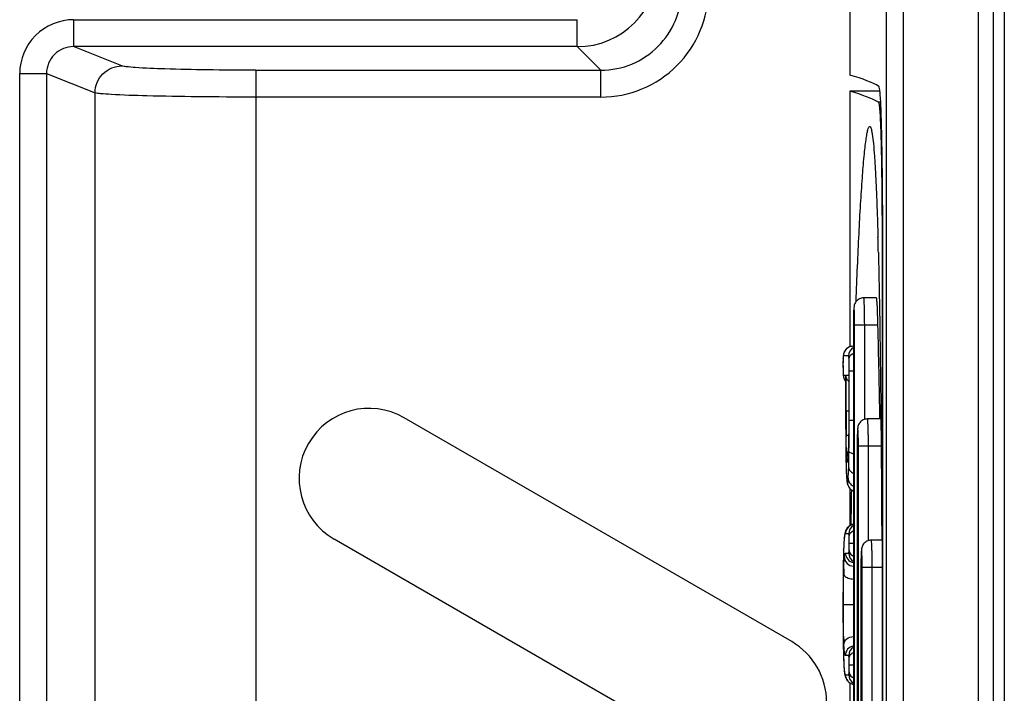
# Model space of a CAD drawing. Header units: millimetres. Extents: x 0 to 2000, y 0 to 2200.
# Tile 26 of 54: x 1310 to 1328, y 1083 to 1096. Entities that reach past the tile are written whole.
import ezdxf

# ---------------------------------------------------------------- set-up
doc = ezdxf.new("R2010")
doc.units = ezdxf.units.MM
doc.header["$LTSCALE"] = 143.407407
doc.layers.add('00_COMPONENTS', color=7, linetype='CONTINUOUS')

msp = doc.modelspace()

# ---------------------------------------------------------------- linework, layer by layer
at = {"layer": '00_COMPONENTS', "color": 7, "linetype": 'CONTINUOUS'}
for p, q in [((1326.092, 1156.286), (1326.092, 1043.255)), ((1326.411, 1156.277), (1326.411, 1043.264)), ((1325.416, 1155.97), (1325.416, 1094.806)), ((1327.806, 1043.57), (1327.806, 1155.97)), ((1328.087, 1043.57), (1328.087, 1155.97)), ((1328.287, 1155.82), (1328.287, 1043.72)), ((1310.998, 1095.833), (1320.355, 1095.833)), ((1310.998, 1095.833), (1310.998, 1095.334)), ((1320.355, 1095.334), (1320.355, 1095.833)), ((1320.355, 1095.334), (1310.998, 1095.334)), ((1311.895, 1094.976), (1310.998, 1095.334)), ((1320.355, 1095.334), (1320.792, 1094.896)), ((1309.998, 1094.836), (1310.496, 1094.836)), ((1309.998, 1041.651), (1309.998, 1094.836)), ((1310.496, 1094.836), (1311.397, 1094.476)), ((1310.496, 1094.836), (1310.496, 1041.651)), ((1314.385, 1094.896), (1320.792, 1094.896)), ((1314.386, 1094.896), (1314.386, 1043.468)), ((1320.792, 1094.396), (1320.792, 1094.896)), ((1311.397, 1043.468), (1311.397, 1094.476)), ((1325.976, 1094.506), (1325.416, 1094.506)), ((1325.416, 1094.506), (1325.416, 1089.759)), ((1320.792, 1094.396), (1314.386, 1094.396)), ((1325.99, 1094.301), (1325.948, 1094.301)), ((1325.937, 1091.889), (1325.939, 1091.786)), ((1326.017, 1091.728), (1326.017, 1074.613)), ((1326.03, 1074.551), (1326.03, 1091.79)), ((1326.03, 1091.601), (1326.017, 1091.601)), ((1325.913, 1090.67), (1325.675, 1090.67)), ((1325.484, 1090.17), (1325.484, 1076.17)), ((1325.507, 1090.17), (1325.94, 1090.17)), ((1325.507, 1076.17), (1325.507, 1090.17)), ((1325.693, 1088.412), (1325.693, 1090.17)), ((1325.329, 1089.691), (1325.32, 1089.677)), ((1325.339, 1089.704), (1325.329, 1089.691)), ((1325.351, 1089.717), (1325.339, 1089.704)), ((1325.364, 1089.729), (1325.351, 1089.717)), ((1325.379, 1089.74), (1325.364, 1089.729)), ((1325.395, 1089.75), (1325.379, 1089.74)), ((1325.412, 1089.758), (1325.395, 1089.75)), ((1325.431, 1089.764), (1325.412, 1089.758)), ((1325.452, 1089.768), (1325.431, 1089.764)), ((1325.473, 1089.77), (1325.452, 1089.768)), ((1325.479, 1089.77), (1325.473, 1089.77)), ((1325.484, 1089.77), (1325.479, 1089.77)), ((1325.291, 1089.516), (1325.29, 1089.475)), ((1325.292, 1089.547), (1325.291, 1089.516)), ((1325.293, 1089.561), (1325.292, 1089.547)), ((1325.292, 1089.54), (1325.292, 1089.547)), ((1325.292, 1089.542), (1325.292, 1089.54)), ((1325.294, 1089.574), (1325.293, 1089.561)), ((1325.295, 1089.595), (1325.294, 1089.574)), ((1325.297, 1089.605), (1325.295, 1089.595)), ((1325.298, 1089.615), (1325.297, 1089.605)), ((1325.301, 1089.625), (1325.298, 1089.615)), ((1325.394, 1089.59), (1325.299, 1089.59)), ((1325.303, 1089.636), (1325.301, 1089.625)), ((1325.308, 1089.649), (1325.303, 1089.636)), ((1325.313, 1089.663), (1325.308, 1089.649)), ((1325.32, 1089.677), (1325.313, 1089.663)), ((1325.29, 1089.475), (1325.29, 1089.411)), ((1325.29, 1089.411), (1325.291, 1089.331)), ((1325.291, 1089.331), (1325.292, 1089.286)), ((1325.403, 1089.317), (1325.484, 1089.317)), ((1325.403, 1088.397), (1325.403, 1089.317)), ((1325.292, 1089.286), (1325.292, 1089.28)), ((1325.292, 1089.286), (1325.292, 1089.28)), ((1325.292, 1089.28), (1325.293, 1089.267)), ((1325.293, 1089.267), (1325.295, 1089.231)), ((1325.295, 1089.231), (1325.298, 1089.212)), ((1325.298, 1089.212), (1325.3, 1089.202)), ((1325.299, 1089.233), (1325.34, 1089.233)), ((1325.299, 1089.233), (1325.299, 1089.233)), ((1325.3, 1089.202), (1325.303, 1089.191)), ((1325.303, 1089.191), (1325.307, 1089.178)), ((1325.307, 1089.178), (1325.312, 1089.164)), ((1325.312, 1089.164), (1325.319, 1089.15)), ((1325.319, 1089.15), (1325.327, 1089.136)), ((1325.327, 1089.136), (1325.337, 1089.122)), ((1325.34, 1089.233), (1325.34, 1088.397)), ((1325.34, 1089.227), (1325.34, 1089.233)), ((1325.347, 1089.233), (1325.397, 1089.233)), ((1325.347, 1088.57), (1325.347, 1089.233)), ((1325.397, 1089.233), (1325.397, 1088.382)), ((1325.397, 1089.227), (1325.397, 1089.233)), ((1325.337, 1089.122), (1325.34, 1089.118)), ((1324.337, 1084.286), (1317.137, 1088.443)), ((1325.347, 1088.57), (1325.397, 1088.57)), ((1325.995, 1088.42), (1325.745, 1088.42)), ((1325.34, 1088.397), (1325.341, 1088.054)), ((1325.396, 1088.222), (1325.395, 1088.077)), ((1325.397, 1088.382), (1325.396, 1088.222)), ((1325.403, 1088.397), (1325.484, 1088.397)), ((1325.341, 1088.054), (1325.343, 1087.793)), ((1325.395, 1088.077), (1325.394, 1087.989)), ((1325.392, 1087.91), (1325.39, 1087.808)), ((1325.394, 1087.989), (1325.392, 1087.91)), ((1325.554, 1087.92), (1325.554, 1078.42)), ((1325.576, 1087.92), (1325.999, 1087.92)), ((1325.576, 1078.42), (1325.576, 1087.92)), ((1325.763, 1086.162), (1325.763, 1087.92)), ((1325.343, 1087.793), (1325.345, 1087.679)), ((1325.345, 1087.679), (1325.347, 1087.576)), ((1325.382, 1087.675), (1325.381, 1087.671)), ((1325.381, 1087.671), (1325.381, 1087.668)), ((1325.381, 1087.668), (1325.381, 1087.666)), ((1325.381, 1087.666), (1325.381, 1087.665)), ((1325.383, 1087.685), (1325.382, 1087.68)), ((1325.382, 1087.68), (1325.382, 1087.675)), ((1325.384, 1087.698), (1325.383, 1087.691)), ((1325.383, 1087.691), (1325.383, 1087.685)), ((1325.385, 1087.713), (1325.384, 1087.705)), ((1325.384, 1087.705), (1325.384, 1087.698)), ((1325.386, 1087.731), (1325.385, 1087.721)), ((1325.385, 1087.721), (1325.385, 1087.713)), ((1325.387, 1087.751), (1325.386, 1087.731)), ((1325.389, 1087.786), (1325.387, 1087.751)), ((1325.39, 1087.814), (1325.389, 1087.786)), ((1325.39, 1087.808), (1325.39, 1087.814)), ((1325.401, 1087.814), (1325.401, 1087.818)), ((1325.347, 1087.576), (1325.349, 1087.497)), ((1325.349, 1087.52), (1325.349, 1087.515)), ((1325.349, 1087.497), (1325.351, 1087.453)), ((1325.381, 1087.665), (1325.38, 1087.665)), ((1325.351, 1087.453), (1325.352, 1087.413)), ((1325.352, 1087.413), (1325.354, 1087.378)), ((1325.354, 1087.378), (1325.355, 1087.362)), ((1325.355, 1087.362), (1325.356, 1087.346)), ((1325.356, 1087.346), (1325.357, 1087.332)), ((1325.357, 1087.332), (1325.358, 1087.319)), ((1325.358, 1087.319), (1325.359, 1087.307)), ((1325.359, 1087.307), (1325.36, 1087.296)), ((1325.36, 1087.296), (1325.361, 1087.285)), ((1325.361, 1087.285), (1325.362, 1087.275)), ((1325.362, 1087.275), (1325.363, 1087.266)), ((1325.363, 1087.266), (1325.364, 1087.257)), ((1325.364, 1087.257), (1325.366, 1087.248)), ((1325.366, 1087.248), (1325.367, 1087.24)), ((1325.367, 1087.24), (1325.369, 1087.232)), ((1325.369, 1087.232), (1325.37, 1087.223)), ((1325.37, 1087.223), (1325.373, 1087.214)), ((1325.373, 1087.214), (1325.375, 1087.205)), ((1325.375, 1087.205), (1325.379, 1087.194)), ((1325.379, 1087.194), (1325.384, 1087.183)), ((1325.384, 1087.183), (1325.39, 1087.171)), ((1325.39, 1087.171), (1325.397, 1087.157)), ((1325.397, 1087.157), (1325.407, 1087.143)), ((1325.407, 1087.143), (1325.419, 1087.129)), ((1325.416, 1087.132), (1325.416, 1086.437)), ((1325.419, 1087.129), (1325.432, 1087.116)), ((1325.432, 1087.116), (1325.448, 1087.104)), ((1325.448, 1087.104), (1325.465, 1087.093)), ((1325.465, 1087.093), (1325.484, 1087.085)), ((1325.484, 1087.085), (1325.484, 1087.084)), ((1325.371, 1086.396), (1325.36, 1086.381)), ((1325.384, 1086.411), (1325.371, 1086.396)), ((1325.4, 1086.426), (1325.384, 1086.411)), ((1325.419, 1086.439), (1325.4, 1086.426)), ((1325.44, 1086.451), (1325.419, 1086.439)), ((1325.463, 1086.459), (1325.44, 1086.451)), ((1325.484, 1086.464), (1325.463, 1086.459)), ((1325.316, 1086.229), (1325.312, 1086.195)), ((1325.315, 1086.208), (1325.316, 1086.229)), ((1325.321, 1086.268), (1325.316, 1086.23)), ((1325.316, 1086.23), (1325.316, 1086.229)), ((1325.323, 1086.279), (1325.321, 1086.268)), ((1325.325, 1086.29), (1325.323, 1086.279)), ((1325.327, 1086.3), (1325.325, 1086.29)), ((1325.33, 1086.31), (1325.327, 1086.3)), ((1325.333, 1086.32), (1325.33, 1086.31)), ((1325.336, 1086.331), (1325.333, 1086.32)), ((1325.34, 1086.342), (1325.336, 1086.331)), ((1325.397, 1086.287), (1325.337, 1086.287)), ((1325.345, 1086.354), (1325.34, 1086.342)), ((1325.352, 1086.367), (1325.345, 1086.354)), ((1325.36, 1086.381), (1325.352, 1086.367)), ((1315.837, 1086.192), (1321.087, 1083.16)), ((1325.303, 1086.038), (1325.301, 1085.988)), ((1325.304, 1086.073), (1325.303, 1086.038)), ((1325.306, 1086.107), (1325.304, 1086.073)), ((1325.308, 1086.138), (1325.306, 1086.107)), ((1325.31, 1086.168), (1325.308, 1086.138)), ((1325.312, 1086.195), (1325.31, 1086.168)), ((1325.405, 1086.113), (1325.484, 1086.113)), ((1326.01, 1086.17), (1325.815, 1086.17)), ((1325.297, 1085.841), (1325.294, 1085.673)), ((1325.299, 1085.935), (1325.297, 1085.841)), ((1325.301, 1085.988), (1325.299, 1085.935)), ((1325.301, 1085.982), (1325.301, 1085.988)), ((1325.336, 1085.93), (1325.397, 1085.93)), ((1325.294, 1085.673), (1325.292, 1085.476)), ((1325.624, 1085.67), (1325.624, 1080.67)), ((1325.646, 1085.67), (1326.012, 1085.67)), ((1325.646, 1080.67), (1325.646, 1085.67)), ((1325.832, 1080.67), (1325.832, 1085.67)), ((1325.292, 1085.476), (1325.291, 1085.241)), ((1325.293, 1085.577), (1325.293, 1085.579)), ((1325.291, 1085.241), (1325.29, 1084.979)), ((1325.29, 1084.979), (1325.29, 1084.735)), ((1325.298, 1084.975), (1325.484, 1084.975)), ((1325.29, 1084.735), (1325.291, 1084.527)), ((1325.291, 1084.527), (1325.293, 1084.378)), ((1325.293, 1084.38), (1325.293, 1084.378)), ((1325.293, 1084.378), (1325.295, 1084.201)), ((1325.295, 1084.201), (1325.297, 1084.102)), ((1325.297, 1084.102), (1325.3, 1084)), ((1325.397, 1084.027), (1325.335, 1084.027)), ((1325.3, 1084), (1325.303, 1083.936)), ((1325.301, 1084), (1325.301, 1083.994)), ((1325.303, 1083.936), (1325.304, 1083.895)), ((1325.304, 1083.895), (1325.306, 1083.857)), ((1325.306, 1083.857), (1325.308, 1083.822)), ((1325.405, 1083.853), (1325.484, 1083.853)), ((1325.308, 1083.822), (1325.31, 1083.789)), ((1325.31, 1083.789), (1325.312, 1083.76)), ((1325.312, 1083.76), (1325.315, 1083.734)), ((1325.315, 1083.745), (1325.316, 1083.724)), ((1325.315, 1083.734), (1325.316, 1083.723)), ((1325.316, 1083.724), (1325.321, 1083.686)), ((1325.316, 1083.724), (1325.316, 1083.723)), ((1325.321, 1083.686), (1325.323, 1083.675)), ((1325.323, 1083.675), (1325.326, 1083.664)), ((1325.326, 1083.664), (1325.328, 1083.654)), ((1325.328, 1083.654), (1325.331, 1083.644)), ((1325.331, 1083.644), (1325.334, 1083.634)), ((1325.337, 1083.67), (1325.397, 1083.67)), ((1325.334, 1083.634), (1325.337, 1083.623)), ((1325.337, 1083.623), (1325.342, 1083.612)), ((1325.342, 1083.612), (1325.347, 1083.6)), ((1325.347, 1083.6), (1325.354, 1083.587)), ((1325.354, 1083.587), (1325.362, 1083.573)), ((1325.362, 1083.573), (1325.373, 1083.559)), ((1325.373, 1083.559), (1325.386, 1083.544)), ((1325.386, 1083.544), (1325.403, 1083.53)), ((1325.403, 1083.53), (1325.421, 1083.517)), ((1325.416, 1083.521), (1325.416, 1082.818)), ((1325.421, 1083.517), (1325.442, 1083.506)), ((1325.442, 1083.506), (1325.465, 1083.498)), ((1325.465, 1083.498), (1325.484, 1083.494))]:
    msp.add_line(p, q, dxfattribs=at)
for centre, radius, start, end in [((1320.354, 1096.833), 1.5, 270.0249, 359.9751), ((1320.792, 1096.395), 1.999, 269.9929, 0.0044), ((1320.794, 1096.394), 1.498, 269.9525, 0.0458), ((1231.945, 1089.176), 94.031, 1.42368, 1.59086), ((1334.668, 1090.171), 9.184, 179.6013, 180.0013), ((1025.57, 1083.171), 300.452, 1.00111, 1.335), ((1325.479, 1089.591), 0.18, 90.0175, 180.0175), ((1325.574, 1089.59), 0.18, 120.0326, 180.0045), ((1327.802, 1089.452), 2.511, 178.3236, 179.1343), ((1327.174, 1089.47), 1.884, 177.8631, 178.2975), ((1329.791, 1089.407), 4.5, 179.9518, 180.827), ((1327.914, 1089.381), 2.623, 180.8487, 182.0635), ((1325.48, 1089.234), 0.181, 202.529, 219.3647), ((1316.487, 1087.317), 1.3, 60, 240), ((1385.91, 1088.56), 60.563, 179.99044, 180.20273), ((1358.465, 1088.446), 33.118, 180.1733, 180.6085), ((1318.695, 1088.042), 6.699, 358.051, 358.5963), ((1334.738, 1087.921), 9.184, 179.6013, 180.0013), ((1325.475, 1087.739), 0.118, 169.2331, 178.4906), ((1328.48, 1087.893), 3.126, 182.7649, 183.218), ((1322.012, 1087.911), 3.379, 356.8758, 357.2927), ((1320.349, 1087.988), 5.044, 357.3191, 357.9559), ((1335.748, 1087.822), 10.403, 181.4031, 181.6674), ((1332.893, 1087.737), 7.548, 181.6928, 182.1451), ((1325.553, 1087.251), 0.18, 179.9967, 247.6777), ((1552.901, 1083.481), 227.484, 179.087, 179.25225), ((1325.517, 1086.287), 0.18, 100.5484, 180.0159), ((1325.577, 1086.287), 0.18, 120.9017, 180.005), ((1326.137, 1086.113), 0.828, 172.2209, 173.4008), ((1331.819, 1085.759), 6.522, 177.5004, 177.986), ((1334.759, 1085.657), 9.464, 178.121, 178.3088), ((1325.516, 1085.93), 0.18, 179.9839, 259.8902), ((1325.577, 1085.93), 0.18, 179.995, 239.0983), ((1334.808, 1085.671), 9.184, 179.6013, 180.0013), ((1387.23, 1084.984), 61.94, 179.451, 180.0546), ((1337.578, 1085.268), 12.278, 178.2693, 178.6997), ((1379.676, 1084.911), 54.386, 179.9853, 180.5596), ((1323.687, 1083.16), 1.3, 300, 60), ((1331.572, 1084.515), 6.27, 181.6228, 182.523), ((1325.515, 1084.028), 0.18, 99.9454, 180.0162), ((1337.924, 1084.409), 12.63, 181.6273, 181.8586), ((1325.577, 1084.027), 0.18, 120.9017, 180.005), ((1335.198, 1084.318), 9.903, 181.8773, 182.2418), ((1325.517, 1083.67), 0.18, 179.9841, 259.4516), ((1325.577, 1083.67), 0.18, 179.995, 239.0983)]:
    msp.add_arc(centre, radius, start, end, dxfattribs=at)
for centre, major_axis, start_param in [((954.696, 1094.41), (371.413, 0), 0.028602), ((954.79, 1094.11), (371.319, 0), 0.029417)]:
    msp.add_ellipse(centre, major_axis=major_axis, ratio=0.017455, start_param=start_param, end_param=0.061087, dxfattribs=at)
for points, knots in [([(1310.998, 1095.833), (1310.743, 1095.833), (1310.212, 1095.622), (1309.997, 1095.091), (1309.998, 1094.836)], [0, 0, 0, 0, 0.50011, 1, 1, 1, 1]), ([(1310.998, 1095.334), (1310.871, 1095.334), (1310.603, 1095.23), (1310.495, 1094.964), (1310.496, 1094.836)], [0, 0, 0, 0, 0.499757, 1, 1, 1, 1]), ([(1311.397, 1094.476), (1311.398, 1094.603), (1311.504, 1094.868), (1311.768, 1094.975), (1311.895, 1094.976)], [0, 0, 0, 0, 0.500433, 1, 1, 1, 1]), ([(1314.385, 1094.896), (1314.083, 1094.896), (1313.52, 1094.899), (1312.773, 1094.916), (1312.271, 1094.931), (1312.006, 1094.957), (1311.921, 1094.965), (1311.895, 1094.976)], [0, 0, 0, 0, 0.363565, 0.67758, 0.899637, 0.966212, 1, 1, 1, 1]), ([(1314.386, 1094.396), (1314.023, 1094.396), (1313.347, 1094.399), (1312.451, 1094.416), (1311.849, 1094.432), (1311.53, 1094.457), (1311.429, 1094.465), (1311.397, 1094.476)], [0, 0, 0, 0, 0.363629, 0.677708, 0.899785, 0.966339, 1, 1, 1, 1]), ([(1326.03, 1091.79), (1326.029, 1092.148), (1326.027, 1092.667), (1326.018, 1093.326), (1326.011, 1093.742), (1326.001, 1094.083), (1325.991, 1094.317), (1325.981, 1094.456), (1325.975, 1094.527), (1325.966, 1094.568), (1325.963, 1094.592), (1325.957, 1094.595)], [0, 0, 0, 0, 0.382896, 0.554141, 0.70387, 0.826935, 0.919114, 0.952601, 0.977307, 0.993061, 1, 1, 1, 1]), ([(1325.948, 1094.301), (1325.953, 1094.298), (1325.957, 1094.275), (1325.965, 1094.238), (1325.97, 1094.173), (1325.977, 1094.087), (1325.983, 1093.979), (1325.988, 1093.85), (1325.993, 1093.701), (1326, 1093.466), (1326.006, 1093.134), (1326.012, 1092.698), (1326.015, 1092.223), (1326.016, 1091.896), (1326.017, 1091.728)], [0, 0, 0, 0, 0.006972, 0.022794, 0.047597, 0.08122, 0.123385, 0.17373, 0.231819, 0.297138, 0.44711, 0.618362, 0.804846, 1, 1, 1, 1]), ([(1325.535, 1090.604), (1325.542, 1090.82), (1325.559, 1091.239), (1325.586, 1091.841), (1325.616, 1092.388), (1325.647, 1092.868), (1325.675, 1093.218), (1325.699, 1093.453), (1325.716, 1093.591), (1325.733, 1093.699), (1325.75, 1093.781), (1325.763, 1093.826), (1325.779, 1093.852), (1325.787, 1093.852)], [0, 0, 0, 0, 0.198817, 0.384347, 0.553341, 0.701868, 0.825322, 0.876091, 0.918739, 0.952698, 0.977543, 0.993045, 1, 1, 1, 1]), ([(1325.787, 1093.852), (1325.792, 1093.852), (1325.803, 1093.838), (1325.813, 1093.81), (1325.824, 1093.764), (1325.84, 1093.671), (1325.858, 1093.514), (1325.877, 1093.282), (1325.894, 1092.997), (1325.91, 1092.663), (1325.924, 1092.289), (1325.933, 1092.026), (1325.937, 1091.889)], [0, 0, 0, 0, 0.007881, 0.023038, 0.046558, 0.07851, 0.16684, 0.285574, 0.431532, 0.601356, 0.791835, 1, 1, 1, 1]), ([(1325.947, 1091.512), (1325.968, 1090.673), (1325.993, 1088.892), (1326.006, 1087.112), (1326.01, 1086.171)], [0, 0, 0, 0, 0.471477, 1, 1, 1, 1]), ([(1325.675, 1090.67), (1325.648, 1090.67), (1325.592, 1090.657), (1325.528, 1090.605), (1325.499, 1090.541), (1325.489, 1090.467), (1325.486, 1090.368), (1325.485, 1090.284), (1325.484, 1090.235)], [0, 0, 0, 0, 0.153497, 0.306305, 0.447832, 0.532177, 0.722809, 1, 1, 1, 1]), ([(1325.693, 1090.17), (1325.693, 1090.234), (1325.692, 1090.327), (1325.69, 1090.445), (1325.688, 1090.52), (1325.686, 1090.581), (1325.683, 1090.623), (1325.681, 1090.647), (1325.679, 1090.66), (1325.678, 1090.666), (1325.676, 1090.67), (1325.675, 1090.67)], [0, 0, 0, 0, 0.381845, 0.554327, 0.705594, 0.829782, 0.922171, 0.955323, 0.97934, 0.994097, 1, 1, 1, 1]), ([(1325.94, 1090.17), (1325.939, 1090.234), (1325.936, 1090.327), (1325.931, 1090.445), (1325.928, 1090.52), (1325.924, 1090.581), (1325.921, 1090.623), (1325.918, 1090.647), (1325.916, 1090.66), (1325.915, 1090.666), (1325.914, 1090.67), (1325.913, 1090.67)], [0, 0, 0, 0, 0.381664, 0.554116, 0.705391, 0.829621, 0.922078, 0.955269, 0.979325, 0.994113, 1, 1, 1, 1]), ([(1325.507, 1090.17), (1325.507, 1090.211), (1325.506, 1090.292), (1325.505, 1090.378), (1325.495, 1090.544), (1325.486, 1090.378), (1325.485, 1090.292), (1325.484, 1090.211), (1325.484, 1090.17)], [0, 0, 0, 0, 0.191137, 0.353199, 0.5, 0.646802, 0.808864, 1, 1, 1, 1]), ([(1325.299, 1089.59), (1325.296, 1089.59), (1325.295, 1089.566), (1325.293, 1089.555), (1325.292, 1089.542)], [0, 0, 0, 0, 0.188825, 1, 1, 1, 1]), ([(1325.402, 1089.539), (1325.401, 1089.553), (1325.399, 1089.565), (1325.397, 1089.59), (1325.394, 1089.59)], [0, 0, 0, 0, 0.817153, 1, 1, 1, 1]), ([(1325.402, 1089.539), (1325.402, 1089.56), (1325.422, 1089.604), (1325.462, 1089.63), (1325.484, 1089.641)], [0, 0, 0, 0, 0.455458, 1, 1, 1, 1]), ([(1325.403, 1089.317), (1325.403, 1089.336), (1325.403, 1089.41), (1325.403, 1089.484), (1325.402, 1089.539)], [0, 0, 0, 0, 0.261769, 1, 1, 1, 1]), ([(1325.291, 1089.49), (1325.291, 1089.484), (1325.29, 1089.457), (1325.29, 1089.431), (1325.29, 1089.411)], [0, 0, 0, 0, 0.240276, 1, 1, 1, 1]), ([(1325.292, 1089.286), (1325.292, 1089.283), (1325.293, 1089.272), (1325.293, 1089.261), (1325.294, 1089.254)], [0, 0, 0, 0, 0.31998, 1, 1, 1, 1]), ([(1325.294, 1089.254), (1325.295, 1089.248), (1325.296, 1089.242), (1325.297, 1089.234), (1325.299, 1089.233)], [0, 0, 0, 0, 0.745444, 1, 1, 1, 1]), ([(1325.397, 1089.113), (1325.389, 1089.122), (1325.362, 1089.157), (1325.348, 1089.201), (1325.347, 1089.233)], [0, 0, 0, 0, 0.267594, 1, 1, 1, 1]), ([(1325.397, 1088.57), (1325.397, 1088.511), (1325.397, 1088.28), (1325.396, 1088.049), (1325.392, 1087.878)], [0, 0, 0, 0, 0.259693, 1, 1, 1, 1]), ([(1325.745, 1088.42), (1325.718, 1088.42), (1325.662, 1088.407), (1325.598, 1088.355), (1325.568, 1088.291), (1325.559, 1088.217), (1325.556, 1088.118), (1325.555, 1088.034), (1325.554, 1087.985)], [0, 0, 0, 0, 0.153497, 0.306305, 0.447832, 0.532177, 0.722809, 1, 1, 1, 1]), ([(1325.763, 1087.92), (1325.763, 1087.984), (1325.762, 1088.077), (1325.76, 1088.195), (1325.758, 1088.27), (1325.755, 1088.331), (1325.753, 1088.373), (1325.751, 1088.397), (1325.749, 1088.41), (1325.748, 1088.416), (1325.746, 1088.42), (1325.745, 1088.42)], [0, 0, 0, 0, 0.381845, 0.554327, 0.705594, 0.829782, 0.922171, 0.955323, 0.97934, 0.994097, 1, 1, 1, 1]), ([(1325.34, 1088.397), (1325.34, 1088.325), (1325.341, 1088.048), (1325.342, 1087.772), (1325.347, 1087.568)], [0, 0, 0, 0, 0.260685, 1, 1, 1, 1]), ([(1325.401, 1087.818), (1325.402, 1087.865), (1325.403, 1088.058), (1325.403, 1088.251), (1325.403, 1088.397)], [0, 0, 0, 0, 0.246501, 1, 1, 1, 1]), ([(1325.576, 1087.92), (1325.576, 1087.961), (1325.576, 1088.042), (1325.575, 1088.128), (1325.565, 1088.294), (1325.556, 1088.128), (1325.555, 1088.042), (1325.554, 1087.961), (1325.554, 1087.92)], [0, 0, 0, 0, 0.191137, 0.353199, 0.5, 0.646802, 0.808864, 1, 1, 1, 1]), ([(1325.349, 1088.095), (1325.35, 1088.102), (1325.365, 1088.118), (1325.384, 1088.125), (1325.395, 1088.129)], [0, 0, 0, 0, 0.377235, 1, 1, 1, 1]), ([(1325.357, 1087.742), (1325.356, 1087.766), (1325.352, 1087.883), (1325.35, 1088.001), (1325.349, 1088.095)], [0, 0, 0, 0, 0.203197, 1, 1, 1, 1]), ([(1325.372, 1087.618), (1325.37, 1087.618), (1325.367, 1087.628), (1325.364, 1087.644), (1325.361, 1087.677), (1325.359, 1087.702), (1325.359, 1087.717)], [0, 0, 0, 0, 0.063743, 0.239052, 0.547091, 1, 1, 1, 1]), ([(1325.386, 1087.727), (1325.385, 1087.711), (1325.383, 1087.683), (1325.38, 1087.647), (1325.377, 1087.63), (1325.374, 1087.618), (1325.372, 1087.618)], [0, 0, 0, 0, 0.446463, 0.756661, 0.935647, 1, 1, 1, 1]), ([(1325.396, 1087.514), (1325.396, 1087.536), (1325.399, 1087.636), (1325.401, 1087.737), (1325.401, 1087.814)], [0, 0, 0, 0, 0.225535, 1, 1, 1, 1]), ([(1325.401, 1087.818), (1325.403, 1087.807), (1325.435, 1087.787), (1325.464, 1087.781), (1325.484, 1087.778)], [0, 0, 0, 0, 0.345307, 1, 1, 1, 1]), ([(1325.386, 1087.321), (1325.387, 1087.333), (1325.392, 1087.397), (1325.394, 1087.461), (1325.396, 1087.514)], [0, 0, 0, 0, 0.185312, 1, 1, 1, 1]), ([(1325.396, 1087.514), (1325.397, 1087.493), (1325.419, 1087.447), (1325.46, 1087.423), (1325.484, 1087.413)], [0, 0, 0, 0, 0.448956, 1, 1, 1, 1]), ([(1325.351, 1087.455), (1325.352, 1087.422), (1325.355, 1087.37), (1325.359, 1087.301), (1325.364, 1087.271), (1325.369, 1087.251), (1325.373, 1087.251)], [0, 0, 0, 0, 0.473003, 0.781679, 0.945156, 1, 1, 1, 1]), ([(1325.373, 1087.251), (1325.374, 1087.251), (1325.378, 1087.258), (1325.38, 1087.27), (1325.384, 1087.293), (1325.385, 1087.311), (1325.386, 1087.321)], [0, 0, 0, 0, 0.072654, 0.251425, 0.556918, 1, 1, 1, 1]), ([(1325.386, 1087.321), (1325.387, 1087.291), (1325.406, 1087.229), (1325.456, 1087.187), (1325.484, 1087.174)], [0, 0, 0, 0, 0.490662, 1, 1, 1, 1]), ([(1325.315, 1086.208), (1325.315, 1086.205), (1325.313, 1086.192), (1325.312, 1086.18), (1325.311, 1086.17)], [0, 0, 0, 0, 0.224694, 1, 1, 1, 1]), ([(1325.337, 1086.287), (1325.332, 1086.287), (1325.322, 1086.259), (1325.319, 1086.241), (1325.317, 1086.225)], [0, 0, 0, 0, 0.253369, 1, 1, 1, 1]), ([(1325.404, 1086.237), (1325.403, 1086.251), (1325.401, 1086.263), (1325.4, 1086.287), (1325.397, 1086.287)], [0, 0, 0, 0, 0.812066, 1, 1, 1, 1]), ([(1325.404, 1086.237), (1325.404, 1086.259), (1325.423, 1086.306), (1325.462, 1086.335), (1325.484, 1086.347)], [0, 0, 0, 0, 0.466656, 1, 1, 1, 1]), ([(1325.405, 1086.113), (1325.405, 1086.124), (1325.405, 1086.166), (1325.405, 1086.207), (1325.404, 1086.237)], [0, 0, 0, 0, 0.276794, 1, 1, 1, 1]), ([(1325.311, 1086.17), (1325.31, 1086.161), (1325.307, 1086.119), (1325.305, 1086.077), (1325.303, 1086.043)], [0, 0, 0, 0, 0.204663, 1, 1, 1, 1]), ([(1325.404, 1085.983), (1325.404, 1085.992), (1325.405, 1086.035), (1325.405, 1086.078), (1325.405, 1086.113)], [0, 0, 0, 0, 0.207218, 1, 1, 1, 1]), ([(1325.815, 1086.17), (1325.787, 1086.17), (1325.732, 1086.157), (1325.668, 1086.105), (1325.638, 1086.041), (1325.629, 1085.967), (1325.626, 1085.868), (1325.624, 1085.784), (1325.624, 1085.735)], [0, 0, 0, 0, 0.153497, 0.306305, 0.447832, 0.532177, 0.722809, 1, 1, 1, 1]), ([(1325.832, 1085.67), (1325.832, 1085.734), (1325.832, 1085.827), (1325.83, 1085.945), (1325.828, 1086.02), (1325.825, 1086.081), (1325.823, 1086.123), (1325.82, 1086.147), (1325.819, 1086.16), (1325.817, 1086.166), (1325.816, 1086.17), (1325.815, 1086.17)], [0, 0, 0, 0, 0.381845, 0.554327, 0.705594, 0.829782, 0.922171, 0.955323, 0.97934, 0.994097, 1, 1, 1, 1]), ([(1325.3, 1085.936), (1325.299, 1085.909), (1325.296, 1085.789), (1325.294, 1085.67), (1325.293, 1085.577)], [0, 0, 0, 0, 0.227025, 1, 1, 1, 1]), ([(1325.305, 1085.639), (1325.306, 1085.662), (1325.308, 1085.735), (1325.311, 1085.808), (1325.317, 1085.856)], [0, 0, 0, 0, 0.326023, 1, 1, 1, 1]), ([(1325.317, 1085.856), (1325.319, 1085.876), (1325.322, 1085.9), (1325.329, 1085.925), (1325.334, 1085.93), (1325.336, 1085.93)], [0, 0, 0, 0, 0.756226, 0.92218, 1, 1, 1, 1]), ([(1325.317, 1085.856), (1325.317, 1085.814), (1325.354, 1085.726), (1325.441, 1085.689), (1325.484, 1085.686)], [0, 0, 0, 0, 0.491322, 1, 1, 1, 1]), ([(1325.397, 1085.93), (1325.398, 1085.93), (1325.399, 1085.934), (1325.401, 1085.942), (1325.403, 1085.96), (1325.403, 1085.974), (1325.404, 1085.983)], [0, 0, 0, 0, 0.053072, 0.196451, 0.482723, 1, 1, 1, 1]), ([(1325.404, 1085.983), (1325.404, 1085.961), (1325.423, 1085.914), (1325.462, 1085.885), (1325.484, 1085.873)], [0, 0, 0, 0, 0.466655, 1, 1, 1, 1]), ([(1325.646, 1085.67), (1325.646, 1085.711), (1325.645, 1085.792), (1325.645, 1085.878), (1325.635, 1086.044), (1325.626, 1085.878), (1325.625, 1085.792), (1325.624, 1085.711), (1325.624, 1085.67)], [0, 0, 0, 0, 0.191137, 0.353199, 0.5, 0.646802, 0.808864, 1, 1, 1, 1]), ([(1325.298, 1084.975), (1325.298, 1085.025), (1325.298, 1085.215), (1325.299, 1085.406), (1325.302, 1085.546)], [0, 0, 0, 0, 0.26012, 1, 1, 1, 1]), ([(1325.302, 1085.546), (1325.303, 1085.533), (1325.322, 1085.495), (1325.391, 1085.459), (1325.451, 1085.449), (1325.484, 1085.449)], [0, 0, 0, 0, 0.181125, 0.543772, 1, 1, 1, 1]), ([(1325.304, 1084.337), (1325.303, 1084.385), (1325.298, 1084.598), (1325.298, 1084.81), (1325.298, 1084.975)], [0, 0, 0, 0, 0.223379, 1, 1, 1, 1]), ([(1325.293, 1084.38), (1325.293, 1084.35), (1325.295, 1084.24), (1325.297, 1084.131), (1325.299, 1084.051)], [0, 0, 0, 0, 0.268138, 1, 1, 1, 1]), ([(1325.308, 1084.239), (1325.309, 1084.276), (1325.357, 1084.356), (1325.441, 1084.38), (1325.484, 1084.381)], [0, 0, 0, 0, 0.460257, 1, 1, 1, 1]), ([(1325.335, 1084.027), (1325.331, 1084.027), (1325.324, 1084.046), (1325.319, 1084.078), (1325.312, 1084.148), (1325.309, 1084.204), (1325.308, 1084.239)], [0, 0, 0, 0, 0.054887, 0.20999, 0.511076, 1, 1, 1, 1]), ([(1325.404, 1083.977), (1325.403, 1083.991), (1325.402, 1084.008), (1325.399, 1084.024), (1325.397, 1084.027), (1325.397, 1084.027)], [0, 0, 0, 0, 0.807081, 0.947026, 1, 1, 1, 1]), ([(1325.404, 1083.977), (1325.404, 1083.999), (1325.423, 1084.046), (1325.462, 1084.076), (1325.484, 1084.087)], [0, 0, 0, 0, 0.467664, 1, 1, 1, 1]), ([(1325.303, 1083.931), (1325.304, 1083.916), (1325.306, 1083.867), (1325.308, 1083.819), (1325.311, 1083.784)], [0, 0, 0, 0, 0.293962, 1, 1, 1, 1]), ([(1325.405, 1083.853), (1325.405, 1083.864), (1325.405, 1083.905), (1325.405, 1083.947), (1325.404, 1083.977)], [0, 0, 0, 0, 0.27574, 1, 1, 1, 1]), ([(1325.404, 1083.723), (1325.404, 1083.732), (1325.405, 1083.775), (1325.405, 1083.818), (1325.405, 1083.853)], [0, 0, 0, 0, 0.208706, 1, 1, 1, 1]), ([(1325.311, 1083.784), (1325.311, 1083.78), (1325.312, 1083.767), (1325.314, 1083.754), (1325.315, 1083.745)], [0, 0, 0, 0, 0.284372, 1, 1, 1, 1]), ([(1325.315, 1083.745), (1325.315, 1083.741), (1325.317, 1083.727), (1325.319, 1083.713), (1325.321, 1083.703)], [0, 0, 0, 0, 0.301271, 1, 1, 1, 1]), ([(1325.321, 1083.703), (1325.323, 1083.695), (1325.326, 1083.685), (1325.331, 1083.673), (1325.334, 1083.671)], [0, 0, 0, 0, 0.667851, 1, 1, 1, 1]), ([(1325.334, 1083.671), (1325.335, 1083.671), (1325.336, 1083.671), (1325.337, 1083.67), (1325.337, 1083.67)], [0, 0, 0, 0, 0.522017, 1, 1, 1, 1]), ([(1325.397, 1083.67), (1325.398, 1083.67), (1325.399, 1083.674), (1325.401, 1083.682), (1325.403, 1083.7), (1325.403, 1083.714), (1325.404, 1083.723)], [0, 0, 0, 0, 0.052197, 0.193783, 0.479194, 1, 1, 1, 1]), ([(1325.404, 1083.723), (1325.404, 1083.702), (1325.423, 1083.655), (1325.462, 1083.627), (1325.484, 1083.616)], [0, 0, 0, 0, 0.464632, 1, 1, 1, 1])]:
    msp.add_open_spline(points, degree=3, knots=knots, dxfattribs=at)
for points in [[(1325.299, 1089.233), (1325.299, 1089.21), (1325.304, 1089.186), (1325.313, 1089.164)], [(1325.359, 1087.761), (1325.364, 1087.784), (1325.375, 1087.805), (1325.39, 1087.823)], [(1325.372, 1087.618), (1325.372, 1087.637), (1325.375, 1087.657), (1325.381, 1087.675)]]:
    msp.add_open_spline(points, degree=3, dxfattribs=at)

doc.saveas('drawing.dxf')
